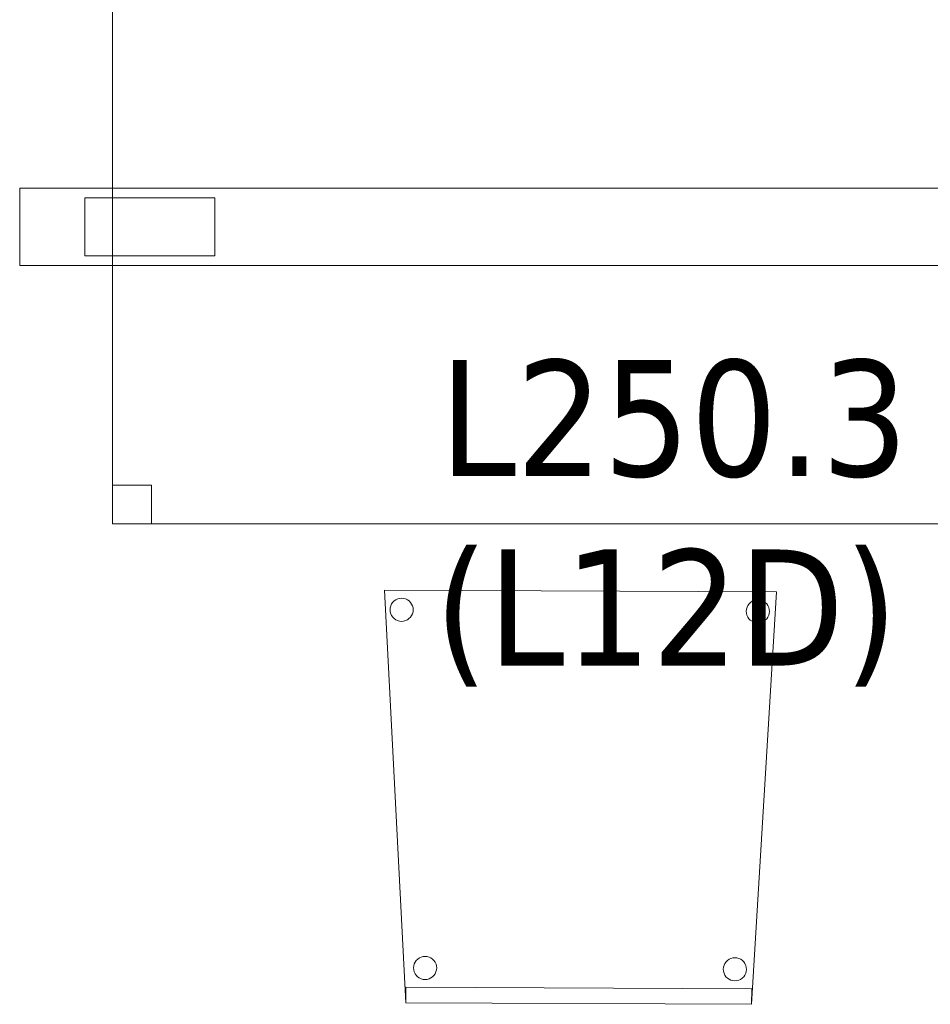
# Model space of a CAD drawing. Header units: metres. Extents: x 397.7 to 427.5, y 12.7 to 28.4.
# Tile 9 of 145: x 402.6 to 403.8, y 25.6 to 26.9. Entities that reach past the tile are written whole.
import ezdxf

# ---------------------------------------------------------------- set-up
doc = ezdxf.new("R2010")
doc.units = ezdxf.units.M
for name, color, linetype, lineweight in [('02_MOBILIARIO', 7, 'Continuous', 18), ('A-DETL-____-MBND', 7, 'Continuous', 18), ('A-DETL-GENF-OTLN', 7, 'Continuous', 18), ('E-LITE-EQPM-IDEN', 7, 'Continuous', 30)]:
    doc.layers.add(name, color=color, linetype=linetype, lineweight=lineweight)
doc.styles.add('Tahoma_4', font='tahoma.ttf', dxfattribs={"height": 0.15})

# ---------------------------------------------------------------- blocks, each defined once
blk = doc.blocks.new('Family - Cadira confident_P2-153048-05_ENLLUMENAT_P2')
at = {"layer": 'A-DETL-____-MBND', "color": 253, "true_color": 0xaaaaaa}
for p, q in [((0.0277, 0.0019), (0, 0.5347)), ((0, 0.5347), (0.5065, 0.5325)), ((0.5065, 0.5325), (0, 0.5347)), ((0, 0.5347), (0.0277, 0.0019)), ((0.0126, 0.521), (0.0148, 0.5224)), ((0.0148, 0.5224), (0.0126, 0.521)), ((0.0148, 0.5224), (0.0171, 0.5235)), ((0.0171, 0.5235), (0.0148, 0.5224)), ((0.0171, 0.5235), (0.0196, 0.5242)), ((0.0196, 0.5242), (0.0171, 0.5235)), ((0.0196, 0.5242), (0.0222, 0.5244)), ((0.0222, 0.5244), (0.0196, 0.5242)), ((0.0222, 0.5244), (0.0248, 0.5242)), ((0.0248, 0.5242), (0.0222, 0.5244)), ((0.0248, 0.5242), (0.0273, 0.5235)), ((0.0273, 0.5235), (0.0248, 0.5242)), ((0.0273, 0.5235), (0.0297, 0.5224)), ((0.0297, 0.5224), (0.0273, 0.5235)), ((0.0297, 0.5224), (0.0318, 0.5209)), ((0.0318, 0.5209), (0.0297, 0.5224)), ((0.5065, 0.5325), (0.4742, 0)), ((0.4742, 0), (0.5065, 0.5325)), ((0.4748, 0.5204), (0.4771, 0.5215)), ((0.4771, 0.5215), (0.4748, 0.5204)), ((0.4771, 0.5215), (0.4796, 0.5222)), ((0.4796, 0.5222), (0.4771, 0.5215)), ((0.4796, 0.5222), (0.4822, 0.5224)), ((0.4822, 0.5224), (0.4796, 0.5222)), ((0.4822, 0.5224), (0.4848, 0.5222)), ((0.4848, 0.5222), (0.4822, 0.5224)), ((0.4848, 0.5222), (0.4873, 0.5215)), ((0.4873, 0.5215), (0.4848, 0.5222)), ((0.4873, 0.5215), (0.4897, 0.5204)), ((0.4897, 0.5204), (0.4873, 0.5215)), ((0.0072, 0.5095), (0.0075, 0.5121)), ((0.0075, 0.5121), (0.0072, 0.5095)), ((0.0075, 0.5069), (0.0072, 0.5095)), ((0.0072, 0.5095), (0.0075, 0.5069)), ((0.0075, 0.5121), (0.0082, 0.5146)), ((0.0082, 0.5146), (0.0075, 0.5121)), ((0.0082, 0.5146), (0.0093, 0.517)), ((0.0093, 0.517), (0.0082, 0.5146)), ((0.0093, 0.517), (0.0108, 0.5191)), ((0.0108, 0.5191), (0.0093, 0.517)), ((0.0108, 0.5191), (0.0126, 0.521)), ((0.0126, 0.521), (0.0108, 0.5191)), ((0.0318, 0.5209), (0.0337, 0.519)), ((0.0337, 0.519), (0.0318, 0.5209)), ((0.0337, 0.519), (0.0351, 0.5169)), ((0.0351, 0.5169), (0.0337, 0.519)), ((0.0351, 0.5169), (0.0362, 0.5145)), ((0.0362, 0.5145), (0.0351, 0.5169)), ((0.0362, 0.5145), (0.0369, 0.512)), ((0.0369, 0.512), (0.0362, 0.5145)), ((0.0369, 0.512), (0.0371, 0.5094)), ((0.0371, 0.5094), (0.0369, 0.512)), ((0.0371, 0.5094), (0.0369, 0.5068)), ((0.0369, 0.5068), (0.0371, 0.5094)), ((0.4672, 0.5075), (0.4675, 0.5101)), ((0.4675, 0.5101), (0.4672, 0.5075)), ((0.4675, 0.5101), (0.4682, 0.5127)), ((0.4682, 0.5127), (0.4675, 0.5101)), ((0.4682, 0.5127), (0.4693, 0.515)), ((0.4693, 0.515), (0.4682, 0.5127)), ((0.4693, 0.515), (0.4708, 0.5171)), ((0.4708, 0.5171), (0.4693, 0.515)), ((0.4708, 0.5171), (0.4726, 0.519)), ((0.4726, 0.519), (0.4708, 0.5171)), ((0.4726, 0.519), (0.4748, 0.5204)), ((0.4748, 0.5204), (0.4726, 0.519)), ((0.4897, 0.5204), (0.4918, 0.5189)), ((0.4918, 0.5189), (0.4897, 0.5204)), ((0.4918, 0.5189), (0.4937, 0.517)), ((0.4937, 0.517), (0.4918, 0.5189)), ((0.4937, 0.517), (0.4951, 0.5149)), ((0.4951, 0.5149), (0.4937, 0.517)), ((0.4951, 0.5149), (0.4962, 0.5125)), ((0.4962, 0.5125), (0.4951, 0.5149)), ((0.4962, 0.5125), (0.4969, 0.51)), ((0.4969, 0.51), (0.4962, 0.5125)), ((0.4969, 0.51), (0.4971, 0.5074)), ((0.4971, 0.5074), (0.4969, 0.51)), ((0.0081, 0.5044), (0.0075, 0.5069)), ((0.0075, 0.5069), (0.0081, 0.5044)), ((0.0092, 0.5021), (0.0081, 0.5044)), ((0.0081, 0.5044), (0.0092, 0.5021)), ((0.0107, 0.4999), (0.0092, 0.5021)), ((0.0092, 0.5021), (0.0107, 0.4999)), ((0.0125, 0.4981), (0.0107, 0.4999)), ((0.0107, 0.4999), (0.0125, 0.4981)), ((0.0147, 0.4966), (0.0125, 0.4981)), ((0.0125, 0.4981), (0.0147, 0.4966)), ((0.017, 0.4955), (0.0147, 0.4966)), ((0.0147, 0.4966), (0.017, 0.4955)), ((0.0296, 0.4965), (0.0272, 0.4954)), ((0.0272, 0.4954), (0.0296, 0.4965)), ((0.0317, 0.498), (0.0296, 0.4965)), ((0.0296, 0.4965), (0.0317, 0.498)), ((0.0336, 0.4998), (0.0317, 0.498)), ((0.0317, 0.498), (0.0336, 0.4998)), ((0.0351, 0.502), (0.0336, 0.4998)), ((0.0336, 0.4998), (0.0351, 0.502)), ((0.0362, 0.5043), (0.0351, 0.502)), ((0.0351, 0.502), (0.0362, 0.5043)), ((0.0369, 0.5068), (0.0362, 0.5043)), ((0.0362, 0.5043), (0.0369, 0.5068)), ((0.4675, 0.505), (0.4672, 0.5075)), ((0.4672, 0.5075), (0.4675, 0.505)), ((0.4681, 0.5024), (0.4675, 0.505)), ((0.4675, 0.505), (0.4681, 0.5024)), ((0.4692, 0.5001), (0.4681, 0.5024)), ((0.4681, 0.5024), (0.4692, 0.5001)), ((0.4707, 0.4979), (0.4692, 0.5001)), ((0.4692, 0.5001), (0.4707, 0.4979)), ((0.4725, 0.4961), (0.4707, 0.4979)), ((0.4707, 0.4979), (0.4725, 0.4961)), ((0.4747, 0.4946), (0.4725, 0.4961)), ((0.4725, 0.4961), (0.4747, 0.4946)), ((0.4917, 0.496), (0.4896, 0.4945)), ((0.4896, 0.4945), (0.4917, 0.496)), ((0.4936, 0.4978), (0.4917, 0.496)), ((0.4917, 0.496), (0.4936, 0.4978)), ((0.4951, 0.5), (0.4936, 0.4978)), ((0.4936, 0.4978), (0.4951, 0.5)), ((0.4962, 0.5023), (0.4951, 0.5)), ((0.4951, 0.5), (0.4962, 0.5023)), ((0.4969, 0.5048), (0.4962, 0.5023)), ((0.4962, 0.5023), (0.4969, 0.5048)), ((0.4971, 0.5074), (0.4969, 0.5048)), ((0.4969, 0.5048), (0.4971, 0.5074)), ((0.0195, 0.4948), (0.017, 0.4955)), ((0.017, 0.4955), (0.0195, 0.4948)), ((0.0221, 0.4945), (0.0195, 0.4948)), ((0.0195, 0.4948), (0.0221, 0.4945)), ((0.0247, 0.4948), (0.0221, 0.4945)), ((0.0221, 0.4945), (0.0247, 0.4948)), ((0.0272, 0.4954), (0.0247, 0.4948)), ((0.0247, 0.4948), (0.0272, 0.4954)), ((0.477, 0.4935), (0.4747, 0.4946)), ((0.4747, 0.4946), (0.477, 0.4935)), ((0.4795, 0.4928), (0.477, 0.4935)), ((0.477, 0.4935), (0.4795, 0.4928)), ((0.4821, 0.4925), (0.4795, 0.4928)), ((0.4795, 0.4928), (0.4821, 0.4925)), ((0.4847, 0.4928), (0.4821, 0.4925)), ((0.4821, 0.4925), (0.4847, 0.4928)), ((0.4872, 0.4934), (0.4847, 0.4928)), ((0.4847, 0.4928), (0.4872, 0.4934)), ((0.4896, 0.4945), (0.4872, 0.4934)), ((0.4872, 0.4934), (0.4896, 0.4945)), ((0.0378, 0.0496), (0.0385, 0.0521)), ((0.0385, 0.0521), (0.0378, 0.0496)), ((0.0385, 0.0521), (0.0396, 0.0545)), ((0.0396, 0.0545), (0.0385, 0.0521)), ((0.0396, 0.0545), (0.0411, 0.0566)), ((0.0411, 0.0566), (0.0396, 0.0545)), ((0.0411, 0.0566), (0.043, 0.0584)), ((0.043, 0.0584), (0.0411, 0.0566)), ((0.043, 0.0584), (0.0451, 0.0599)), ((0.0451, 0.0599), (0.043, 0.0584)), ((0.0451, 0.0599), (0.0475, 0.061)), ((0.0475, 0.061), (0.0451, 0.0599)), ((0.0475, 0.061), (0.05, 0.0617)), ((0.05, 0.0617), (0.0475, 0.061)), ((0.05, 0.0617), (0.0526, 0.0619)), ((0.0526, 0.0619), (0.05, 0.0617)), ((0.0526, 0.0619), (0.0552, 0.0616)), ((0.0552, 0.0616), (0.0526, 0.0619)), ((0.0552, 0.0616), (0.0577, 0.061)), ((0.0577, 0.061), (0.0552, 0.0616)), ((0.0577, 0.061), (0.0601, 0.0598)), ((0.0601, 0.0598), (0.0577, 0.061)), ((0.0601, 0.0598), (0.0622, 0.0583)), ((0.0622, 0.0583), (0.0601, 0.0598)), ((0.0622, 0.0583), (0.064, 0.0565)), ((0.064, 0.0565), (0.0622, 0.0583)), ((0.064, 0.0565), (0.0655, 0.0543)), ((0.0655, 0.0543), (0.064, 0.0565)), ((0.0655, 0.0543), (0.0666, 0.052)), ((0.0666, 0.052), (0.0655, 0.0543)), ((0.0666, 0.052), (0.0673, 0.0495)), ((0.0673, 0.0495), (0.0666, 0.052)), ((0.4385, 0.0504), (0.4396, 0.0527)), ((0.4396, 0.0527), (0.4385, 0.0504)), ((0.4396, 0.0527), (0.4411, 0.0548)), ((0.4411, 0.0548), (0.4396, 0.0527)), ((0.4411, 0.0548), (0.443, 0.0567)), ((0.443, 0.0567), (0.4411, 0.0548)), ((0.443, 0.0567), (0.4451, 0.0582)), ((0.4451, 0.0582), (0.443, 0.0567)), ((0.4451, 0.0582), (0.4475, 0.0593)), ((0.4475, 0.0593), (0.4451, 0.0582)), ((0.4475, 0.0593), (0.45, 0.0599)), ((0.45, 0.0599), (0.4475, 0.0593)), ((0.45, 0.0599), (0.4526, 0.0601)), ((0.4526, 0.0601), (0.45, 0.0599)), ((0.4526, 0.0601), (0.4552, 0.0599)), ((0.4552, 0.0599), (0.4526, 0.0601)), ((0.4552, 0.0599), (0.4577, 0.0592)), ((0.4577, 0.0592), (0.4552, 0.0599)), ((0.4577, 0.0592), (0.4601, 0.0581)), ((0.4601, 0.0581), (0.4577, 0.0592)), ((0.4601, 0.0581), (0.4622, 0.0566)), ((0.4622, 0.0566), (0.4601, 0.0581)), ((0.4622, 0.0566), (0.464, 0.0548)), ((0.464, 0.0548), (0.4622, 0.0566)), ((0.464, 0.0548), (0.4655, 0.0526)), ((0.4655, 0.0526), (0.464, 0.0548)), ((0.4655, 0.0526), (0.4666, 0.0502)), ((0.4666, 0.0502), (0.4655, 0.0526)), ((0.0376, 0.047), (0.0378, 0.0496)), ((0.0378, 0.0496), (0.0376, 0.047)), ((0.0378, 0.0444), (0.0376, 0.047)), ((0.0376, 0.047), (0.0378, 0.0444)), ((0.0385, 0.0419), (0.0378, 0.0444)), ((0.0378, 0.0444), (0.0385, 0.0419)), ((0.0396, 0.0395), (0.0385, 0.0419)), ((0.0385, 0.0419), (0.0396, 0.0395)), ((0.041, 0.0374), (0.0396, 0.0395)), ((0.0396, 0.0395), (0.041, 0.0374)), ((0.0654, 0.0394), (0.0639, 0.0373)), ((0.0639, 0.0373), (0.0654, 0.0394)), ((0.0665, 0.0418), (0.0654, 0.0394)), ((0.0654, 0.0394), (0.0665, 0.0418)), ((0.0672, 0.0443), (0.0665, 0.0418)), ((0.0665, 0.0418), (0.0672, 0.0443)), ((0.0675, 0.0469), (0.0672, 0.0443)), ((0.0672, 0.0443), (0.0675, 0.0469)), ((0.0673, 0.0495), (0.0675, 0.0469)), ((0.0675, 0.0469), (0.0673, 0.0495)), ((0.4376, 0.0453), (0.4378, 0.0479)), ((0.4378, 0.0479), (0.4376, 0.0453)), ((0.4378, 0.0427), (0.4376, 0.0453)), ((0.4376, 0.0453), (0.4378, 0.0427)), ((0.4378, 0.0479), (0.4385, 0.0504)), ((0.4385, 0.0504), (0.4378, 0.0479)), ((0.4385, 0.0401), (0.4378, 0.0427)), ((0.4378, 0.0427), (0.4385, 0.0401)), ((0.4396, 0.0378), (0.4385, 0.0401)), ((0.4385, 0.0401), (0.4396, 0.0378)), ((0.4665, 0.04), (0.4654, 0.0377)), ((0.4654, 0.0377), (0.4665, 0.04)), ((0.4672, 0.0425), (0.4665, 0.04)), ((0.4665, 0.04), (0.4672, 0.0425)), ((0.4666, 0.0502), (0.4673, 0.0477)), ((0.4673, 0.0477), (0.4666, 0.0502)), ((0.4675, 0.0451), (0.4672, 0.0425)), ((0.4672, 0.0425), (0.4675, 0.0451)), ((0.4673, 0.0477), (0.4675, 0.0451)), ((0.4675, 0.0451), (0.4673, 0.0477)), ((0.0429, 0.0355), (0.041, 0.0374)), ((0.041, 0.0374), (0.0429, 0.0355)), ((0.045, 0.034), (0.0429, 0.0355)), ((0.0429, 0.0355), (0.045, 0.034)), ((0.0474, 0.0329), (0.045, 0.034)), ((0.045, 0.034), (0.0474, 0.0329)), ((0.0499, 0.0322), (0.0474, 0.0329)), ((0.0474, 0.0329), (0.0499, 0.0322)), ((0.0525, 0.032), (0.0499, 0.0322)), ((0.0499, 0.0322), (0.0525, 0.032)), ((0.0551, 0.0322), (0.0525, 0.032)), ((0.0525, 0.032), (0.0551, 0.0322)), ((0.0576, 0.0329), (0.0551, 0.0322)), ((0.0551, 0.0322), (0.0576, 0.0329)), ((0.0599, 0.034), (0.0576, 0.0329)), ((0.0576, 0.0329), (0.0599, 0.034)), ((0.0621, 0.0355), (0.0599, 0.034)), ((0.0599, 0.034), (0.0621, 0.0355)), ((0.0639, 0.0373), (0.0621, 0.0355)), ((0.0621, 0.0355), (0.0639, 0.0373)), ((0.441, 0.0356), (0.4396, 0.0378)), ((0.4396, 0.0378), (0.441, 0.0356)), ((0.4429, 0.0338), (0.441, 0.0356)), ((0.441, 0.0356), (0.4429, 0.0338)), ((0.445, 0.0323), (0.4429, 0.0338)), ((0.4429, 0.0338), (0.445, 0.0323)), ((0.4474, 0.0312), (0.445, 0.0323)), ((0.445, 0.0323), (0.4474, 0.0312)), ((0.4499, 0.0305), (0.4474, 0.0312)), ((0.4474, 0.0312), (0.4499, 0.0305)), ((0.4525, 0.0303), (0.4499, 0.0305)), ((0.4499, 0.0305), (0.4525, 0.0303)), ((0.4551, 0.0305), (0.4525, 0.0303)), ((0.4525, 0.0303), (0.4551, 0.0305)), ((0.4576, 0.0311), (0.4551, 0.0305)), ((0.4551, 0.0305), (0.4576, 0.0311)), ((0.4599, 0.0322), (0.4576, 0.0311)), ((0.4576, 0.0311), (0.4599, 0.0322)), ((0.4621, 0.0337), (0.4599, 0.0322)), ((0.4599, 0.0322), (0.4621, 0.0337)), ((0.4639, 0.0355), (0.4621, 0.0337)), ((0.4621, 0.0337), (0.4639, 0.0355)), ((0.4654, 0.0377), (0.4639, 0.0355)), ((0.4639, 0.0355), (0.4654, 0.0377)), ((0.0277, 0.0019), (0.0278, 0.0219)), ((0.0278, 0.0219), (0.0277, 0.0019)), ((0.0278, 0.0219), (0.4743, 0.02)), ((0.4743, 0.02), (0.0278, 0.0219)), ((0.4743, 0.02), (0.4742, 0)), ((0.4742, 0), (0.4743, 0.02)), ((0.4742, 0), (0.0277, 0.0019)), ((0.0277, 0.0019), (0.4742, 0)), ((0.4742, 0), (0.0277, 0.0019)), ((0.0277, 0.0019), (0.4742, 0))]:
    blk.add_line(p, q, dxfattribs=at)
blk = doc.blocks.new('Family - Taula 160X80_P2-153138-05_ENLLUMENAT_P2')
at = {"layer": 'A-DETL-____-MBND', "color": 253, "true_color": 0xaaaaaa}
for p, q in [((0, 0.8001), (0.05, 0.8001)), ((0, 0.7501), (0, 0.8001)), ((0.05, 0.8001), (0, 0.8001)), ((0, 0.8001), (0, 0.7501)), ((0, 0.8001), (1.5969, 0.8001)), ((0, 0), (0, 0.8001)), ((1.5969, 0.8001), (0, 0.8001)), ((0, 0.8001), (0, 0)), ((0.05, 0.8001), (0.05, 0.7501)), ((0.05, 0.7501), (0.05, 0.8001)), ((1.5469, 0.8001), (1.5969, 0.8001)), ((1.5469, 0.7501), (1.5469, 0.8001)), ((1.5969, 0.8001), (1.5469, 0.8001)), ((1.5469, 0.8001), (1.5469, 0.7501)), ((1.5969, 0.8001), (1.5969, 0.7501)), ((1.5969, 0.7501), (1.5969, 0.8001)), ((1.5969, 0.8001), (1.5969, 0)), ((1.5969, 0), (1.5969, 0.8001)), ((0.05, 0.7501), (0, 0.7501)), ((0, 0.7501), (0.05, 0.7501)), ((1.5969, 0.7501), (1.5469, 0.7501)), ((1.5469, 0.7501), (1.5969, 0.7501)), ((0, 0.05), (0.05, 0.05)), ((0, 0), (0, 0.05)), ((0.05, 0.05), (0, 0.05)), ((0, 0.05), (0, 0)), ((0.05, 0.05), (0.05, 0)), ((0.05, 0), (0.05, 0.05)), ((1.5469, 0.05), (1.5969, 0.05)), ((1.5469, 0), (1.5469, 0.05)), ((1.5969, 0.05), (1.5469, 0.05)), ((1.5469, 0.05), (1.5469, 0)), ((1.5969, 0.05), (1.5969, 0)), ((1.5969, 0), (1.5969, 0.05)), ((0.05, 0), (0, 0)), ((0, 0), (0.05, 0)), ((1.5969, 0), (0, 0)), ((0, 0), (1.5969, 0)), ((1.5969, 0), (1.5469, 0)), ((1.5469, 0), (1.5969, 0))]:
    blk.add_line(p, q, dxfattribs=at)
blk = doc.blocks.new('LONDR55-XX_ZZ-ARQ-CAA-M3D-Londres55_ifc-1-05_ENLLUMENAT_P2')
at = {"layer": '02_MOBILIARIO', "color": 253, "lineweight": 18, "true_color": 0xaaaaaa}
for name, p in [('Family - Taula 160X80_P2-153138-05_ENLLUMENAT_P2', (402.7398, 26.2635)), ('Family - Cadira confident_P2-153048-05_ENLLUMENAT_P2', (403.0908, 25.6432))]:
    blk.add_blockref(name, p, dxfattribs=at)
blk = doc.blocks.new('ZYR_06_02_05 LLuminària Suspesa - L 12 D-850702-05_ENLLUMENAT_P2')
at = {"layer": 'A-DETL-GENF-OTLN', "color": 92, "true_color": 0x00c400}
for p, q in [((-0.84, 0.05), (0.84, 0.05)), ((-0.84, -0.05), (-0.84, 0.05)), ((0.84, 0.05), (0.84, -0.05)), ((-0.756, 0.0375), (-0.588, 0.0375)), ((-0.756, -0.0375), (-0.756, 0.0375)), ((-0.588, 0.0375), (-0.588, -0.0375)), ((0.588, 0.0375), (0.756, 0.0375)), ((0.588, -0.0375), (0.588, 0.0375)), ((0.756, 0.0375), (0.756, -0.0375)), ((-0.588, -0.0375), (-0.756, -0.0375)), ((0.756, -0.0375), (0.588, -0.0375)), ((0.84, -0.05), (-0.84, -0.05))]:
    blk.add_line(p, q, dxfattribs=at)

msp = doc.modelspace()

# ---------------------------------------------------------------- block references
at = {"lineweight": 5}
msp.add_blockref('LONDR55-XX_ZZ-ARQ-CAA-M3D-Londres55_ifc-1-05_ENLLUMENAT_P2', (0, 0), dxfattribs=at)
at = {"layer": 'A-DETL-GENF-OTLN', "color": 92, "true_color": 0x00c400, "rotation": 180}
msp.add_blockref('ZYR_06_02_05 LLuminària Suspesa - L 12 D-850702-05_ENLLUMENAT_P2', (403.4598, 26.6473), dxfattribs=at)

# ---------------------------------------------------------------- texts
at = {"layer": 'E-LITE-EQPM-IDEN', "char_height": 0.15, "attachment_point": 1, "style": 'Tahoma_4'}
for s, insert, width in [('L250.3', (403.1621, 26.4752), 0.721519), ('(L12D)', (403.1555, 26.2305), 0.733544)]:
    msp.add_mtext(s, dxfattribs=dict(at, insert=insert, width=width))

doc.saveas('drawing.dxf')
